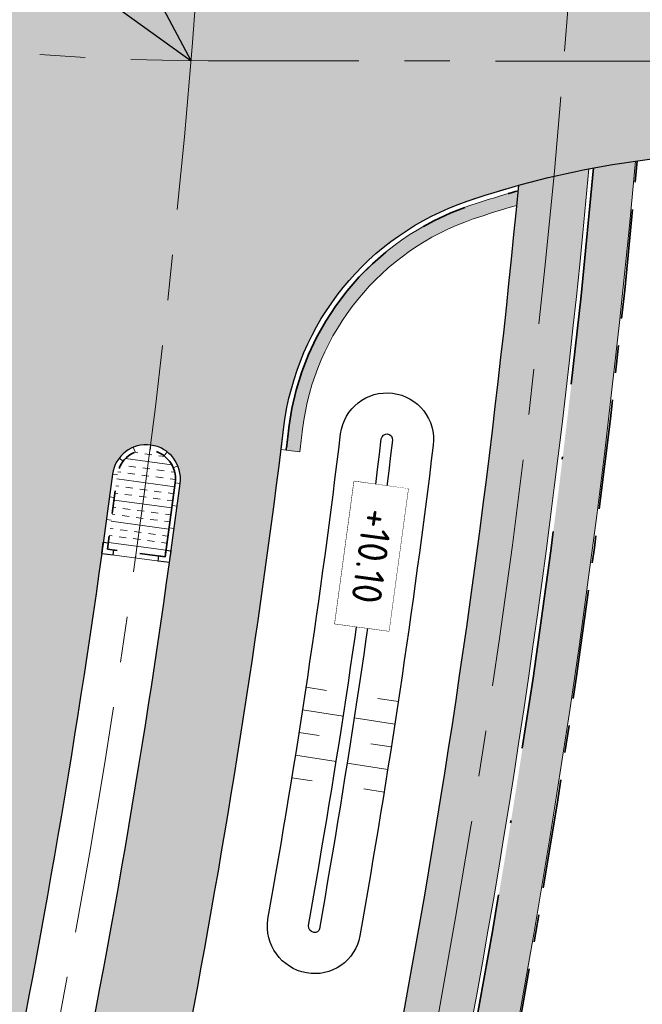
# Model space of a CAD drawing. Header units: metres. Extents: x 232559 to 234458, y 552925 to 554400.
# Tile 24 of 45: x 233279 to 233306, y 553811 to 553854. Entities that reach past the tile are written whole.
import ezdxf
from ezdxf.enums import TextEntityAlignment as Align

# ---------------------------------------------------------------- set-up
doc = ezdxf.new("R2010")
doc.units = ezdxf.units.M
for name, pattern in [('AM-AS', [16, 10, -2, 2, -2]), ('VH-GELEIDEBAND_70X200', [20, 12, -4, 0, -4]), ('VH-OPSLUITBAND_80X200', [14, 8, -2, 2, -2]), ('VH-RWSBAND', [24, 10, -2, 2, -2, 2, -2, 2, -2])]:
    doc.linetypes.add(name, pattern=pattern)
for name, color, linetype, lineweight in [('N-AL-HOOGTELABEL-S', 7, 'Continuous', 9), ('N-WE-AM-AS_WEG-G', 7, 'AM-AS', 13), ('N-WE-GW-WATERGANG_BODEM-G', 144, 'Continuous', 25), ('N-WE-VH-KANTOPSLUITING_DEELSTREEP-G', 7, 'Continuous', 9), ('N-WE-VH-KANTOPSLUITING_ELEMENT_HOEKSTUK-S', 7, 'Continuous', 25), ('N-WE-VH-KANTOPSLUITING_VOORKANTBAND-G', 7, 'Continuous', 13), ('N-WE-VH-KANTVERHARDING-G', 7, 'Continuous', 25), ('N-WE-VH-KANTVERHARDING-GV', 7, 'Continuous', 25), ('N-WE-VH-KANTVERHARDING_BOCHTVERBREDING-A', 254, 'Continuous', 25), ('N-WE-VH-KANTVERHARDING_BOCHTVERBREDING-G', 251, 'Continuous', 18), ('N-WE-VH-VERHARDING_BETON_CRETEPRINT-A', 241, 'Continuous', 5), ('N-WE-VH-VERHARDING_MIDDENGELEIDER-S', 7, 'Continuous', 25), ('X-XX-AL-HOOGTELABEL-S', 7, 'Continuous', 25)]:
    doc.layers.add(name, color=color, linetype=linetype, lineweight=lineweight)
for name, color, linetype, lineweight, true_color in [('N-WE-GW-GRONDWERK-S', 7, 'Continuous', 18, 0x004c00), ('N-WE-GW-TALUDARCERING_KORT-G', 7, 'Continuous', 18, 0x004c00), ('N-WE-GW-TALUDARCERING_LANG-G', 7, 'Continuous', 13, 0x004c00), ('N-WE-GW-WATERGANG_INSTEEK-G', 7, 'Continuous', 25, 0x004c00), ('N-WE-VH-KANTOPSLUITING_GELEIDEBAND_70X200-G', 20, 'VH-GELEIDEBAND_70X200', 35, 0xff3f00), ('N-WE-VH-KANTOPSLUITING_OPSLUITBAND_80X200-G', 150, 'VH-OPSLUITBAND_80X200', 35, 0x007fff), ('N-WE-VH-KANTOPSLUITING_TROTTOIRBAND_RWS_115-225x250-G', 7, 'VH-RWSBAND', 35, 0x2db300), ('N-WE-VH-VERHARDING_ASFALT_HOOFDRIJBAAN-A', 7, 'Continuous', 5, 0xc7c7c7), ('N-WE-VH-VERHARDING_ASFALT_ROOD-A', 7, 'Continuous', 5, 0xc99292), ('N-WE-VH-VERHARDING_TEGEL-A', 250, 'Continuous', 5, 0x333333)]:
    doc.layers.add(name, color=color, linetype=linetype, lineweight=lineweight, true_color=true_color)
doc.styles.add('NLCS-ISO', font='NLCS-ISO.ttf')

# ---------------------------------------------------------------- blocks, each defined once
blk = doc.blocks.new('SVH-KANTOPSLUITING_HOEK_UITWENDIG_115-225')
for p, q in [((0, 0), (0, 0.5000000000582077)), ((0, 0.5000000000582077), (0.225, 0.5000000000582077)), ((0.225, 0.2250000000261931), (0.225, 0.5000000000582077)), ((0, 0), (0.5, 5.820766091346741e-11)), ((0.225, 0.2250000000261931), (0.4999999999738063, 0.2250000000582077)), ((0.5000000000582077, 5.820766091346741e-11), (0.4999999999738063, 0.2250000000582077))]:
    blk.add_line(p, q)
blk = doc.blocks.new('MIDDENGELEIDER')
at = {"layer": 'N-WE-VH-VERHARDING_BETON_CRETEPRINT-A', "lineweight": 9}
h = blk.add_hatch(dxfattribs=at)
h.set_pattern_fill('AVH-BETON_GEWAPEND', color=251, scale=0.25, angle=-1.272221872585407e-14, pattern_type=2)
h.set_pattern_definition([(360, (129.1815211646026, 44.42226556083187), (2.296212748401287e-16, 0.9375), []), (360, (129.1815211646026, 44.73476556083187), (2.296212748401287e-16, 0.9375), [0.3125, -0.3125]), (360, (129.1815211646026, 45.04726556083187), (2.296212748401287e-16, 0.9375), [0.3125, -0.3125])])
edge = h.paths.add_edge_path()
edge.add_line((1.274999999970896, 3.275000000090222), (-1.274999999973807, 3.275000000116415))
edge.add_line((-1.274999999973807, 3.275000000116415), (-1.279999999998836, 4.440892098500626e-16))
edge.add_arc((-1.101532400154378e-16, 0.005009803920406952), 1.2800098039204, 180.2242493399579, 359.7757506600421)
edge.add_line((1.279999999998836, 0), (1.274999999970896, 3.275000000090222))
at = {"layer": 'N-WE-VH-KANTOPSLUITING_DEELSTREEP-G'}
for p, q in [((0, 3.500000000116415), (0, 3.280000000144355)), ((-1.5, 2), (-1.279999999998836, 2)), ((1.5, 2), (1.279999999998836, 2)), ((-1.5, 1), (-1.279999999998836, 1)), ((1.5, 1), (1.279999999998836, 1)), ((-1.5, 0), (-1.279999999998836, 0)), ((1.5, 0), (1.279999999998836, 0)), ((-1.108521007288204, -0.6349950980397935), (-1.299046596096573, -0.7449950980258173)), ((1.108521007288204, -0.6349950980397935), (1.299046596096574, -0.7449950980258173)), ((-0.6400041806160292, -1.103511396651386), (-0.7500041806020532, -1.294036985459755)), ((1.587271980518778e-16, -1.274999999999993), (2.38524477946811e-16, -1.494999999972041)), ((0.6400041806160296, -1.103511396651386), (0.7500041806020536, -1.294036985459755))]:
    blk.add_line(p, q, dxfattribs=at)
at = {"layer": 'N-WE-VH-KANTOPSLUITING_TROTTOIRBAND_RWS_115-225x250-G', "ltscale": 0.5, "flags": 128}
blk.add_lwpolyline([(-1.279999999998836, 3.280000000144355), (-1.279999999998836, 0, 0.9960937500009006), (1.279999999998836, 0), (1.279999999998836, 3.280000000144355), (-1.279999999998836, 3.280000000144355)], format="xyb", close=True, dxfattribs=at)
at = {"layer": 'N-WE-VH-KANTOPSLUITING_VOORKANTBAND-G', "ltscale": 0.5, "flags": 128}
blk.add_lwpolyline([(-1.5, 3.500000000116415), (-1.5, 0, 0.9966666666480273), (1.5, 0), (1.5, 3.500000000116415)], format="xyb", close=True, dxfattribs=at)
at = {"layer": 'N-WE-VH-KANTOPSLUITING_ELEMENT_HOEKSTUK-S'}
for p, rotation in [((-1.5, 3.500000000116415), 270), ((1.499999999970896, 3.500000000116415), 180)]:
    blk.add_blockref('SVH-KANTOPSLUITING_HOEK_UITWENDIG_115-225', p, dxfattribs=dict(at, rotation=rotation))
blk = doc.blocks.new('S04')
at = {"layer": 'N-WE-GW-TALUDARCERING_KORT-G'}
for p, q in [((0, 0.501744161), (0.5017441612, 0.5018410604)), ((0, 0), (0.5017441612, 0)), ((0, -0.5017441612), (0.5018410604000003, -0.5017441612))]:
    blk.add_line(p, q, dxfattribs=at)
at = {"layer": 'N-WE-GW-TALUDARCERING_LANG-G'}
for p, q in [((0, 0.2508720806), (1.003585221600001, 0.2508720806)), ((0, -0.2508720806), (1.003585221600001, -0.2508720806))]:
    blk.add_line(p, q, dxfattribs=at)
blk = doc.blocks.new('SAL-HOOGTELABEL_AANLEG-SO')
blk.add_lwpolyline([(-4.842599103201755, 1.798838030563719), (4.851150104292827, 1.798838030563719), (4.851150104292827, -1.886858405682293), (-4.842599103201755, -1.886858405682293)], close=True)
at = {"style": 'NLCS-ISO'}
blk.add_attdef('HOOGTE', text='', height=2, dxfattribs=at).set_placement((0, 0), align=Align.MIDDLE_CENTER)
blk.add_wipeout([(-4.842599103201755, 1.7988380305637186), (4.851150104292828, 1.7988380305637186), (4.851150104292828, -1.8868584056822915), (-4.842599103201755, -1.8868584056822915)])
blk = doc.blocks.new('N-SAL-HOOGTELABEL_03-SO')
for p, q in [((0, 0), (-2.460741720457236, -1.312415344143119)), ((-2.460741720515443, -3.43514855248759), (0, 0)), ((-2.460741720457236, -1.312415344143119), (-2.460741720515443, -3.43514855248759)), ((-8.8653364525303, -3.435325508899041), (-2.460741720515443, -3.43514855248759))]:
    blk.add_line(p, q)
blk.add_solid([(-2.460741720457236, -1.312415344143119), (0, 0), (-2.460741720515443, -3.43514855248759)])
at = {"style": 'NLCS-ISO'}
blk.add_attdef('...', text='', height=1.8, dxfattribs=at).set_placement((-6.014038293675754, -2.161353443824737), align=Align.MIDDLE)

msp = doc.modelspace()

# ---------------------------------------------------------------- hatches: boundary and pattern name
at = {"layer": 'N-WE-VH-KANTVERHARDING_BOCHTVERBREDING-A'}
h = msp.add_hatch(color=256, dxfattribs=at)
h.dxf.hatch_style = 1
edge = h.paths.add_edge_path()
edge.add_arc((232887.5040424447, 553885.6559170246), 406.5250000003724, 352.8545788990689, 352.9955194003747)
edge.add_arc((233302.0865878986, 553834.7186712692), 11.17499999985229, 108.80191445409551, 172.9955193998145, ccw=False)
edge.add_arc((233311.1109130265, 553808.2127935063), 39.17499999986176, 105.87677672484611, 108.8019144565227, ccw=False)
edge.add_arc((232887.504055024, 553885.6559158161), 414.7999873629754, 354.4992031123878, 354.5880745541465)
edge.add_arc((233311.1109084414, 553808.2127918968), 39.77500004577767, 105.5396035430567, 108.8019074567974)
edge.add_arc((233302.0865878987, 553834.7186712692), 11.77499999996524, 108.8019144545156, 172.9955194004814)
edge.add_arc((232887.5040424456, 553885.6559170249), 405.924999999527, 352.85437057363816, 352.99551940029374, ccw=False)
edge.add_line((233290.2762996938, 553835.1622103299), (233290.8718234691, 553835.0890419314))
at = {"layer": 'N-WE-VH-VERHARDING_ASFALT_HOOFDRIJBAAN-A'}
h = msp.add_hatch(color=256, dxfattribs=at)
h.dxf.hatch_style = 1
edge = h.paths.add_edge_path(flags=16)
edge.add_line((233238.8431109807, 553681.6264790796), (233230.943822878, 553658.5683842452))
edge.add_arc((233232.3644847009, 553658.0869851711), 1.500008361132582, 161.2807672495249, 340.8981595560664)
edge.add_line((233233.7819002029, 553657.5961100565), (233241.6811883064, 553680.6542048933))
edge.add_arc((233240.2605260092, 553681.1356025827), 1.500008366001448, 341.2808231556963, 520.8981037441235)
edge = h.paths.add_edge_path(flags=16)
edge.add_arc((233271.7074764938, 553774.3557767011), 1.50000836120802, 164.2858098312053, 343.9032006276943)
edge.add_arc((232887.5055168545, 553885.6554448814), 401.4984599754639, 343.8444187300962, 352.0661515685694)
edge.add_line((233285.1608708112, 553830.2367401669), (233285.628885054, 553833.7053079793))
edge.add_arc((233284.1416862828, 553833.900922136), 1.500008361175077, 352.5067892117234, 532.1241805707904)
edge.add_line((233282.6558269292, 553834.1064630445), (233282.1878126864, 553830.6378952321))
edge.add_arc((232887.5013877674, 553885.6565838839), 398.5027353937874, 343.84373435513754, 352.0641942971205, ccw=False)
edge.add_line((233270.265800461, 553774.7699999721), (233270.2635313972, 553774.76203726))
edge = h.paths.add_edge_path(flags=16)
edge.add_line((233258.9653892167, 553740.3635948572), (233250.3426869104, 553715.1938472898))
edge.add_arc((233251.7633487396, 553714.7124482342), 1.500008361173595, 161.2807679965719, 340.8981588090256)
edge.add_line((233253.1807642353, 553714.2215731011), (233261.803466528, 553739.3913206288))
edge.add_arc((233260.3828047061, 553739.8727197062), 1.500008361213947, 341.2807671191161, 520.8981580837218)
edge = h.paths.add_edge_path(flags=16)
edge.add_arc((234470.475400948, 552921.1637758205), 1411.277274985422, 162.0659295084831, 164.4612733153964, ccw=False)
edge.add_arc((233126.3416874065, 553356.1858418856), 1.500008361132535, 342.2158700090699, 521.8332620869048)
edge.add_arc((234458.2256546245, 552924.8473599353), 1401.488492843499, 162.0549104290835, 164.4722926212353)
edge.add_arc((233109.3367418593, 553299.6359526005), 1.500008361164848, 164.6940441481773, 344.311435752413)
edge = h.paths.add_edge_path(flags=16)
edge.add_line((233152.7243747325, 553435.0058946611), (233170.2517599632, 553481.8816119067))
edge.add_arc((232796.991217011, 553621.4481446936), 398.4999999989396, 339.4986351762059, 341.0894634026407)
edge.add_line((233173.9824883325, 553492.2977232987), (233181.1625168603, 553513.2562927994))
edge.add_arc((233182.579932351, 553512.7654176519), 1.500008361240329, -18.719231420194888, 160.8981582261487, ccw=False)
edge.add_line((233184.0005941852, 553512.2840186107), (233176.8205656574, 553491.32544911))
edge.add_arc((232796.9912170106, 553621.4481446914), 401.4999999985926, 339.4986351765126, 341.08946340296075, ccw=False)
edge.add_line((233173.0617515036, 553480.8309228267), (233155.5343662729, 553433.9552055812))
edge.add_arc((233154.1311245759, 553434.4852412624), 1.500008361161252, 159.6899393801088, 339.3073309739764, ccw=False)
edge = h.paths.add_edge_path(flags=16)
edge.add_line((233288.7409870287, 554100.2030049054), (233287.2648016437, 553983.1308973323))
edge.add_arc((233288.7647455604, 553983.1169929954), 1.500008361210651, 179.4688888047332, 359.0862801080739)
edge.add_line((233290.2645631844, 553983.0930727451), (233291.7407485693, 554100.1651803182))
edge.add_arc((233290.2408005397, 554100.1787584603), 1.500009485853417, 359.4813493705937, 539.0738195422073)
edge = h.paths.add_edge_path(flags=16)
edge.add_line((233288.8319004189, 553873.9156854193), (233288.9171638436, 553877.3046130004))
edge.add_arc((233110.1728694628, 553881.9064760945), 178.8035232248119, 358.5252166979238, 359.5434362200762)
edge.add_line((233288.970715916, 553880.4816879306), (233289.2599437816, 553903.4195358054))
edge.add_arc((233287.7599998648, 553903.4334401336), 1.500008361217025, 359.4688891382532, 539.0862797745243)
edge.add_line((233286.2601822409, 553903.4573603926), (233285.9709543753, 553880.519512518))
edge.add_arc((233108.5407243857, 553881.9357574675), 177.4358821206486, 358.5287614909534, 359.5426758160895, ccw=False)
edge.add_line((233285.9181128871, 553877.3800673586), (233285.8328494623, 553873.9911397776))
edge.add_arc((233287.3325009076, 553873.9584193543), 1.500008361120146, 178.7500797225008, 358.3674721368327)
edge = h.paths.add_edge_path(flags=16)
edge.add_line((233217.4679331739, 553619.232137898), (233192.6325521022, 553546.7374314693))
edge.add_arc((233194.0532139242, 553546.2560323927), 1.500008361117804, 161.2807671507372, 340.8981596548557)
edge.add_line((233195.470629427, 553545.7651572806), (233220.3060104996, 553618.2598637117))
edge.add_arc((233218.8853486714, 553618.7412627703), 1.500008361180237, 341.280767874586, 520.8981590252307)
edge = h.paths.add_edge_path()
edge.add_line((233383.3948392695, 554231.8195223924), (233383.3948392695, 554236.3196870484))
edge.add_line((233383.3948392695, 554236.3196870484), (233370.3008999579, 554236.207676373))
edge.add_arc((233370.9725897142, 554157.7105501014), 78.50000000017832, 90.49026060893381, 179.2775844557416)
edge.add_line((233292.478829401, 554158.7002934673), (233292.1827528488, 554135.2192955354))
edge.add_arc((233290.6829352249, 554135.2432157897), 1.500008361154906, 179.4688889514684, 359.0862799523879, ccw=False)
edge.add_line((233289.1829913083, 554135.2571201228), (233289.4790678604, 554158.7381180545))
edge.add_arc((233370.9725897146, 554157.7105501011), 81.50000000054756, 90.49026060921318, 179.2775844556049, ccw=False)
edge.add_line((233370.2752302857, 554239.2075665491), (233383.3948392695, 554239.3197968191))
edge.add_line((233383.3948392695, 554239.3197968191), (233383.3987201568, 554243.819994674))
edge.add_line((233383.3987201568, 554243.819994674), (233370.2367257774, 554243.7074018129))
edge.add_arc((233370.9725897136, 554157.7105501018), 85.99999999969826, 90.49026060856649, 179.2775844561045)
edge.add_line((233284.9794255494, 554158.7948549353), (233284.6455244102, 554132.3140954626))
edge.add_arc((233272.6464789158, 554132.4653348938), 11.9999985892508, 358.83315250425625, 359.277865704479, ccw=False)
edge.add_arc((233272.6441303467, 554132.2791883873), 12.00000000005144, 288.11678142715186, 359.7220163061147, ccw=False)
edge.add_arc((233263.9373955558, 554158.8910798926), 40.00000000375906, 269.27758445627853, 288.1167814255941, ccw=False)
edge.add_line((233263.4330677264, 554118.8942593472), (233259.3492775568, 554118.9457526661))
edge.add_line((233259.3492775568, 554118.9457526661), (233258.1891597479, 554110.959744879))
edge.add_line((233258.1891597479, 554110.959744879), (233271.3731336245, 554110.793505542))
edge.add_arc((233271.2218352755, 554098.7944593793), 12.00000000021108, 18.1167814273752, 89.27758445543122, ccw=False)
edge.add_arc((233244.6099437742, 554090.0877245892), 39.9999999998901, -0.7224155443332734, 18.116781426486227, ccw=False)
edge.add_line((233284.6067643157, 554089.5833967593), (233283.2272950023, 553980.1815685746))
edge.add_arc((233271.2282488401, 553980.3328669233), 11.99999999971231, 288.64532879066, 359.27758445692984, ccw=False)
edge.add_arc((233262.2763961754, 554006.8633085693), 40.0000000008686, 269.8061318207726, 288.6453287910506, ccw=False)
edge.add_line((233262.1410509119, 553966.8635375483), (233258.917836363, 553966.8744437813))
edge.add_line((233258.917836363, 553966.8744437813), (233258.5090641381, 553958.8759513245))
edge.add_line((233258.5090641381, 553958.8759513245), (233269.4898461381, 553958.73749247))
edge.add_arc((233269.3385477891, 553946.7384463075), 11.9999999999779, 17.900033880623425, 89.27758445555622, ccw=False)
edge.add_arc((233242.6939095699, 553938.1324452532), 39.99999999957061, -0.7224155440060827, 17.90003388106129, ccw=False)
edge.add_line((233282.6907301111, 553937.6281174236), (233281.9726850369, 553880.6819838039))
edge.add_arc((232887.504042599, 553885.6559170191), 394.4999998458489, 357.8787414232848, 359.27758445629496, ccw=False)
edge.add_arc((233269.741926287, 553871.4978749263), 11.99999999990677, 276.26086459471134, 357.87874142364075, ccw=False)
edge.add_arc((233266.6883759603, 553899.3308738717), 39.99999999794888, 257.65672900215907, 276.26086459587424, ccw=False)
edge.add_line((233258.1376475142, 553860.2554974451), (233253.5855078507, 553861.2516263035))
edge.add_line((233253.5855078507, 553861.2516263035), (233252.2661928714, 553853.3510268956))
edge.add_line((233252.2661928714, 553853.3510268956), (233268.0977294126, 553849.886666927))
edge.add_arc((233265.5325108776, 553838.1640539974), 12.00000000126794, 10.986504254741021, 77.65672899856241, ccw=False)
edge.add_arc((233238.0456920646, 553832.8278763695), 40.00000000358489, -8.570212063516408, 10.986504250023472, ccw=False)
edge.add_arc((232887.5040424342, 553885.6559170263), 394.500000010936, 341.0894634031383, 351.4297879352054, ccw=False)
edge.add_line((233260.7112106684, 553757.8018612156), (233245.5879523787, 553713.6569307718))
edge.add_arc((233234.2356430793, 553717.546027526), 11.99999999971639, 276.9945347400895, 341.0894634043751, ccw=False)
edge.add_arc((233230.8259524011, 553745.3376451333), 39.99999999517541, 261.25770785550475, 276.9945347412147, ccw=False)
edge.add_line((233224.7463354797, 553705.8023664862), (233223.0745871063, 553697.9134248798))
edge.add_line((233223.0745871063, 553697.9134248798), (233224.2877538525, 553697.6558123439))
edge.add_arc((233221.8133919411, 553685.9136859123), 12.00000000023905, -0.07133962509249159, 78.1004309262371, ccw=False)
edge.add_arc((233193.813413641, 553685.9485490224), 40.00000000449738, 341.08946340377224, 359.92866037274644, ccw=False)
edge.add_line((233231.6544446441, 553672.9848931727), (233226.1890888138, 553657.0314690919))
edge.add_arc((233214.8367795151, 553660.9205658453), 11.99999999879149, 270.31384081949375, 341.08946340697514, ccw=False)
edge.add_arc((233214.6834087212, 553688.9201457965), 39.9999999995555, 259.0733274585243, 270.31384082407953, ccw=False)
edge.add_line((233207.1013068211, 553649.6453226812), (233204.414138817, 553641.729737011))
edge.add_line((233204.414138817, 553641.729737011), (233206.4130408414, 553641.0511457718))
edge.add_arc((233202.5554846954, 553629.6880801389), 11.99999999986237, -0.09517119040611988, 71.2485752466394, ccw=False)
edge.add_arc((233174.5555233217, 553629.7345895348), 40.00000000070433, 341.0894634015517, 359.904828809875, ccw=False)
edge.add_line((233212.3965543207, 553616.7709336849), (233170.1983852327, 553493.5940888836))
edge.add_arc((232796.991217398, 553621.4481445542), 394.4999995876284, 339.4986351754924, 341.0894634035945, ccw=False)
edge.add_line((233166.505104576, 553483.28253068), (233147.8846569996, 553433.483497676))
edge.add_arc((233136.6446908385, 553437.6862539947), 11.99999999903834, 268.33783214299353, 339.49863518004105, ccw=False)
edge.add_arc((233137.456865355, 553465.6744724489), 39.99999999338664, 249.4986351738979, 268.33783214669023, ccw=False)
edge.add_line((233123.4476776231, 553428.2079185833), (233112.4234840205, 553432.3299949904))
edge.add_line((233112.4234840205, 553432.3299949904), (233110.6451300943, 553424.4539915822))
edge.add_line((233110.6451300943, 553424.4539915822), (233127.7942505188, 553418.0417325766))
edge.add_arc((233123.591494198, 553406.8017664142), 12.00000000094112, -0.8344186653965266, 69.49863517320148, ccw=False)
edge.add_arc((233095.5944634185, 553407.2095258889), 40.0000000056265, 340.5064054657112, 359.16558132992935, ccw=False)
edge.add_arc((234458.2366741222, 552924.8440463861), 1405.500000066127, 160.5064054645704, 165.1608938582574)
edge.add_line((233099.6117662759, 553284.8004464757), (233092.6752564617, 553255.3994536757))
edge.add_line((233092.6752564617, 553255.3994536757), (233091.0809289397, 553248.58331763))
edge.add_line((233091.0809289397, 553248.58331763), (233095.9495792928, 553247.444516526))
edge.add_line((233095.9495792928, 553247.444516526), (233096.1772452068, 553248.4184059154))
edge.add_arc((233096.518756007, 553249.8789192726), 1.499909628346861, 166.8325995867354, 256.8390316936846, ccw=False)
edge.add_line((233095.0582809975, 553250.22059403), (233096.0860600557, 553254.613594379))
edge.add_arc((233906.1433038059, 553060.849929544), 832.9088161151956, 165.7741364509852, 166.5477504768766, ccw=False)
edge.add_arc((233100.2296296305, 553265.1628194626), 1.500008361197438, -13.877530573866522, 165.7093191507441, ccw=False)
edge.add_arc((233925.3302583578, 553056.1233553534), 849.6689466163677, 165.7826359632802, 166.5393129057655)
edge.add_line((233099.0018301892, 553253.9077016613), (233102.4176006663, 553253.1470107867))
edge.add_line((233102.4176006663, 553253.1470107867), (233106.2073716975, 553266.7456090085))
edge.add_arc((233117.7668680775, 553263.5241119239), 12.00000000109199, 98.46671721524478, 164.4274651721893, ccw=False)
edge.add_arc((233121.8894445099, 553235.8292682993), 39.99999999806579, 79.62752023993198, 98.46671721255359, ccw=False)
edge.add_line((233129.0913123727, 553275.175590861), (233159.1338229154, 553269.6766731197))
edge.add_line((233159.1338229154, 553269.6766731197), (233160.574196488, 553277.5459376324))
edge.add_line((233160.574196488, 553277.5459376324), (233126.0042255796, 553283.8735521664))
edge.add_arc((233128.1647859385, 553295.6774489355), 11.99999999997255, 183.0718552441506, 259.627520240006, ccw=False)
edge.add_arc((233156.1245531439, 553297.1779215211), 40.00000000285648, 164.0423255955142, 183.0718552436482, ccw=False)
edge.add_arc((234458.2366841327, 552924.8440433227), 1394.300010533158, 161.9323812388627, 164.0423255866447, ccw=False)
edge.add_arc((233144.0962816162, 553353.5494451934), 12.0000000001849, 89.88037590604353, 161.9323812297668, ccw=False)
edge.add_arc((233144.037822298, 553325.5495062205), 39.99999999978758, 71.04117893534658, 89.88037590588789, ccw=False)
edge.add_line((233157.0333630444, 553363.379599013), (233175.1461170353, 553357.1574352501))
edge.add_line((233175.1461170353, 553357.1574352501), (233176.6028173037, 553365.1158982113))
edge.add_line((233176.6028173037, 553365.1158982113), (233152.3911867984, 553373.433171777))
edge.add_arc((233156.2898490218, 553384.7821996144), 11.99999999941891, 179.1939367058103, 251.0411789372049, ccw=False)
edge.add_arc((233184.2848984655, 553384.3886927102), 39.99781493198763, 160.1638824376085, 179.1944613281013, ccw=False)
edge.add_arc((234458.2366756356, 552924.8440458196), 1394.300001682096, 159.498635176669, 160.1644070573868, ccw=False)
edge.add_line((233152.246272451, 553413.1693077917), (233176.9957396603, 553479.3599581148))
edge.add_arc((232796.9912174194, 553621.4481445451), 405.6999995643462, 339.498635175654, 341.0894634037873)
edge.add_line((233180.7938739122, 553489.9642652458), (233188.9434714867, 553513.753015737))
edge.add_arc((233200.2957807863, 553509.8639189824), 12.0000000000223, 96.10748340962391, 161.0894634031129, ccw=False)
edge.add_arc((233203.2748111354, 553482.0228454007), 40.00000000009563, 77.26828643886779, 96.10748340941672, ccw=False)
edge.add_line((233212.0902565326, 553521.0393537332), (233225.7077712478, 553517.9625930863))
edge.add_line((233225.7077712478, 553517.9625930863), (233227.4708274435, 553525.7659021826))
edge.add_line((233227.4708274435, 553525.7659021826), (233210.0433164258, 553529.7034988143))
edge.add_arc((233212.6879500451, 553541.4084513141), 12.00000000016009, 179.9286603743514, 257.2682864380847, ccw=False)
edge.add_arc((233240.6879283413, 553541.3735882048), 40.00000000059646, 161.0894634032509, 179.9286603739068, ccw=False)
edge.add_line((233202.8468973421, 553554.3372440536), (233225.2499693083, 553619.7320177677))
edge.add_arc((233236.6022786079, 553615.842921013), 12.0000000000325, 96.10753060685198, 161.089463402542, ccw=False)
edge.add_arc((233239.5813318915, 553588.0018498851), 40.00000000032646, 77.26833363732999, 96.10753060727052, ccw=False)
edge.add_line((233248.3967451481, 553627.0183654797), (233264.8851009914, 553623.29297718))
edge.add_line((233264.8851009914, 553623.29297718), (233266.6473164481, 553631.0964762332))
edge.add_line((233266.6473164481, 553631.0964762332), (233246.3497244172, 553635.6825254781))
edge.add_arc((233248.9943483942, 553647.3874801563), 11.99999999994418, 179.9280306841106, 257.26833363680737, ccw=False)
edge.add_arc((233276.9943263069, 553647.3523093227), 40.00000000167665, 161.0894634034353, 179.9280306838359, ccw=False)
edge.add_line((233239.1532953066, 553660.3159651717), (233266.7483078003, 553740.8631739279))
edge.add_arc((233278.1008748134, 553736.9748295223), 12.00000000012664, 95.90662175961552, 161.0932605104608, ccw=False)
edge.add_arc((233280.9822846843, 553709.1234834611), 40.00000000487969, 77.0674247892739, 95.90662175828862, ccw=False)
edge.add_line((233289.934455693, 553748.1088478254), (233292.9078006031, 553747.4260815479))
edge.add_line((233292.9078006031, 553747.4260815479), (233295.1107104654, 553757.1804901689))
edge.add_line((233295.1107104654, 553757.1804901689), (233287.9003680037, 553758.8361940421))
edge.add_arc((233290.5860193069, 553770.5318033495), 11.9999999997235, 183.5077938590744, 257.0674247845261, ccw=False)
edge.add_arc((233318.5335608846, 553772.244964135), 40.00000000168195, 165.2586584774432, 183.5077938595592, ccw=False)
edge.add_arc((232887.5040424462, 553885.6559170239), 405.6999999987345, 345.2586584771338, 352.9955194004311)
edge.add_arc((233302.0865878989, 553834.718671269), 12.00000000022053, 108.80191445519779, 172.9955193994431, ccw=False)
edge.add_arc((233311.1109130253, 553808.2127935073), 39.99999999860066, 89.96271748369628, 108.80191445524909, ccw=False)
edge.add_line((233311.13694113, 553848.2127850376), (233329.5025161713, 553848.2008345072))
edge.add_line((233329.5025161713, 553848.2008345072), (233329.5025161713, 553856.2008362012))
edge.add_line((233329.5025161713, 553856.2008362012), (233306.3333824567, 553856.2159124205))
edge.add_arc((233306.3411064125, 553868.2159099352), 12.00000000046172, 197.0632672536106, 269.9631208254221, ccw=False)
edge.add_arc((233333.1085836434, 553876.4318799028), 39.99999999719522, 178.8141437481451, 197.0632672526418, ccw=False)
edge.add_arc((232887.5040428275, 553885.6559170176), 405.6999996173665, 358.8141437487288, 359.277584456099)
edge.add_line((233293.1717947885, 553880.5407720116), (233293.4973713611, 553906.3613335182))
edge.add_arc((233305.4964175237, 553906.2100351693), 12.00000000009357, 108.80191445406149, 179.277584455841, ccw=False)
edge.add_arc((233314.5207426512, 553879.7041573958), 40.000000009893, 89.96271748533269, 108.8019144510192, ccw=False)
edge.add_line((233314.5467707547, 553919.7041489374), (233329.7282889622, 553919.6942702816))
edge.add_line((233329.7282889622, 553919.6942702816), (233329.7334945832, 553927.694268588))
edge.add_line((233329.7334945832, 553927.694268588), (233307.4111207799, 553927.7087938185))
edge.add_arc((233307.4189292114, 553939.7087912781), 12.00000000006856, 198.1167814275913, 269.96271748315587, ccw=False)
edge.add_arc((233334.0308207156, 553948.4155260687), 40.00000000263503, 179.2775844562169, 198.1167814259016, ccw=False)
edge.add_line((233294.0340001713, 553948.9198538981), (233295.9419387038, 554100.2330882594))
edge.add_arc((234145.874375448, 554089.5161218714), 850.0000002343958, 178.2011683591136, 179.2775844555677, ccw=False)
edge.add_arc((232446.7121341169, 554142.8797634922), 849.9999999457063, 358.2011683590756, 359.277584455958)
edge.add_line((233296.6445705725, 554132.1627971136), (233296.978471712, 554158.6435565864))
edge.add_arc((233370.9725897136, 554157.7105501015), 73.99999999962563, 90.49026060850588, 179.2775844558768, ccw=False)
edge.add_line((233370.3394044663, 554231.7078411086), (233383.3948392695, 554231.8195223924))
at = {"layer": 'N-WE-VH-VERHARDING_ASFALT_ROOD-A'}
h = msp.add_hatch(color=256, dxfattribs=at)
h.dxf.hatch_style = 1
edge = h.paths.add_edge_path()
edge.add_arc((232887.0823960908, 553885.7715234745), 401.9372068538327, 344.3449048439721, 344.7744203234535)
edge.add_line((233274.9113433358, 553780.2147807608), (233272.0166437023, 553781.0026348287))
edge.add_arc((232886.5168456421, 553885.9266002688), 399.5236323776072, 344.34657886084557, 344.7742604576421, ccw=False)
edge.add_line((233271.2227114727, 553778.1280398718), (233274.1091515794, 553777.310430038))
edge = h.paths.add_edge_path()
edge.add_arc((233280.9822846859, 553709.1234834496), 40.0000000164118, 88.02706424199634, 92.57892247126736)
edge.add_line((233279.1824650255, 553749.0829710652), (233241.2136886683, 553638.251762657))
edge.add_arc((233248.9943483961, 553647.3874801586), 12.00000000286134, 229.5798026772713, 244.3901923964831)
edge.add_line((233243.8074670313, 553636.5663775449), (233282.3593815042, 553749.0997714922))
edge = h.paths.add_edge_path()
edge.add_arc((233290.5860133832, 553770.5318058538), 11.99999994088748, 231.7849874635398, 246.5452200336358)
edge.add_arc((232887.5040424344, 553885.6559170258), 417.8000000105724, 342.4284174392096, 354.7591710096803)
edge.add_arc((233311.1109130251, 553808.212793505), 40.00000000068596, 100.8848885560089, 105.4163658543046)
edge.add_arc((232887.5040424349, 553885.6559170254), 414.8000000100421, 345.05213366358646, 354.62133648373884, ccw=False)
edge.add_arc((233286.3352730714, 553779.1782692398), 1.999999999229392, 254.772557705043, 345.05213368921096, ccw=False)
edge.add_line((233285.809970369, 553777.2484876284), (233279.1200050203, 553779.0693039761))
edge.add_arc((233318.5335608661, 553772.2449641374), 39.99999998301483, 170.1767998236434, 174.5128012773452)
edge.add_line((233278.7168573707, 553776.0698983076), (233284.9975719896, 553774.3604682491))
edge.add_arc((233284.4724026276, 553772.430650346), 1.999999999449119, -15.9194698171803, 74.77651658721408, ccw=False)
edge.add_arc((232887.5040422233, 553885.6559170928), 414.8000002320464, 342.5261137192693, 344.0805301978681, ccw=False)
at = {"layer": 'N-WE-VH-VERHARDING_TEGEL-A'}
h = msp.add_hatch(dxfattribs=at)
h.set_pattern_fill('AVH-TEGEL_300X300_HALFST', color=256, scale=2, angle=261, pattern_type=2)
h.set_pattern_definition([(261, (0, 0), (0.2024458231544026, -0.6395433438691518), [0.5999999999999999, -0.5999999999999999]), (351, (0, 0), (0.09386067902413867, 0.5926130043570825), [])])
edge = h.paths.add_edge_path()
edge.add_line((233300.2667745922, 553809.1120279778), (233298.4968001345, 553809.4394284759))
edge.add_arc((232887.5040423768, 553885.6559170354), 418.0000000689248, 344.6688913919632, 349.49413948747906, ccw=False)
edge.add_arc((233296.8367371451, 553799.5338944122), 25.17320125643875, 255.7237598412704, 259.8275537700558)
edge.add_arc((232887.5040424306, 553885.6559170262), 419.8000000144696, 344.6822254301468, 349.4942511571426)
edge = h.paths.add_edge_path()
edge.add_line((233298.5659180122, 553809.81308971), (233300.3358924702, 553809.4856892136))
edge.add_arc((232887.5040424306, 553885.6559170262), 419.8000000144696, 349.5461148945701, 354.8304925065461)
edge.add_arc((233311.1109130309, 553808.21279347), 40.00000003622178, 97.92404778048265, 100.5869049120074)
edge.add_arc((232887.5040423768, 553885.6559170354), 418.0000000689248, 349.5462265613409, 354.7670197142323, ccw=False)

# ---------------------------------------------------------------- linework, layer by layer
at = {"layer": 'N-WE-AM-AS_WEG-G', "flags": 128}
for points in [[(233093.304663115, 553236.2290259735, -0.03339304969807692), (233146.9072885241, 553415.1656170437), (233171.6567557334, 553481.3562673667, 0.006941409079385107), (233175.401526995, 553491.8115862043), (233265.9143524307, 553756.0193585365, 0.07952767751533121), (233287.4722478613, 553880.6126387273), (233290.9789486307, 554158.7192057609, -0.4080279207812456), (233370.2880651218, 554237.7076214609), (233431.4370744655, 554238.2308656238)], [(233107.2606152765, 553231.6969395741), (233107.3769856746, 553232.1944531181, -0.01875623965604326), (233116.3379933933, 553264.7324238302, 0.01097708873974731), (233121.8792651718, 553283.6957786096, -0.02387336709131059), (233162.1749092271, 553409.4568730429), (233186.9243764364, 553475.6475233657, 0.00694140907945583), (233190.8217471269, 553486.528896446), (233281.3345725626, 553750.736668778, 0.07952767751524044), (233303.770952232, 553880.4071251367), (233306.5410961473, 554100.0994413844, -0.00469678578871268), (233306.8880309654, 554115.8652046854, 0.004696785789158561), (233307.243728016, 554132.0291502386), (233307.5776291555, 554158.5099097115, -0.408027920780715), (233370.4301039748, 554221.1082291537), (233383.3948392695, 554221.2191667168)], [(233251.9489659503, 553857.5150948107), (233265.5440797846, 553854.5401234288, 0.05374666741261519), (233286.8558306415, 553852.2285856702), (233330.4889815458, 553852.2001934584)]]:
    msp.add_lwpolyline(points, format="xyb", dxfattribs=at)
at = {"layer": 'N-WE-GW-WATERGANG_BODEM-G', "flags": 128}
msp.add_lwpolyline([(233294.4507220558, 553835.6578850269, -0.9979077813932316), (233294.9403242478, 553835.5966893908, -0.01319033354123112), (233291.7336059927, 553814.180676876, -0.4271727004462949), (233291.4932002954, 553814.0202795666, -0.39738590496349), (233291.2538567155, 553814.3225674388, 0.0143535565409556)], format="xyb", close=True, dxfattribs=at)
at = {"layer": 'N-WE-GW-WATERGANG_INSTEEK-G', "flags": 128}
msp.add_lwpolyline([(233292.6640279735, 553835.876364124, -1), (233296.7268901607, 553835.3771848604, -0.01319033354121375), (233293.506110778, 553813.867265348, -0.416565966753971), (233291.1726326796, 553812.2489085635, -0.4053950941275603), (233289.4743915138, 553814.5972087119, 0.01438479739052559)], format="xyb", close=True, dxfattribs=at)
at = {"layer": 'N-WE-VH-KANTOPSLUITING_GELEIDEBAND_70X200-G', "ltscale": 0.8, "flags": 128}
msp.add_lwpolyline([(233285.9946677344, 553759.4448970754, 0.05390073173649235), (233303.7618452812, 553847.5318881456)], format="xyb", dxfattribs=at)
at = {"layer": 'N-WE-VH-KANTOPSLUITING_OPSLUITBAND_80X200-G', "ltscale": 0.6, "flags": 128}
msp.add_lwpolyline([(233287.7826762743, 553758.8638443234, 0.05419794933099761), (233305.6778454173, 553847.8420980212)], format="xyb", dxfattribs=at)
at = {"layer": 'N-WE-VH-KANTOPSLUITING_TROTTOIRBAND_RWS_115-225x250-G', "flags": 128}
msp.add_lwpolyline([(233290.276231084, 553835.1616630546, 0.0006162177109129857), (233290.3994692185, 553836.1545967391, -0.2876598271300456), (233298.2915368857, 553845.8653395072, -0.01423544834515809), (233300.4550115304, 553846.5338371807, -0.01477331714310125)], format="xyb", dxfattribs=at)
at = {"layer": 'N-WE-VH-KANTOPSLUITING_VOORKANTBAND-G', "flags": 128}
for points in [[(233285.8097114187, 553759.5233119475, 0.05385503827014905), (233303.5574550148, 553847.4931355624)], [(233287.7047746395, 553758.8828364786, 0.05419012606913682), (233305.5965024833, 553847.8308610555)]]:
    msp.add_lwpolyline(points, format="xyb", dxfattribs=at)
at = {"layer": 'N-WE-VH-KANTVERHARDING-GV', "flags": 128}
msp.add_lwpolyline([(233270.2635313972, 553774.76203726, 0.9966666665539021), (233273.148676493, 553773.9398829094, 0.0358894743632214), (233285.1608708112, 553830.2367401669), (233285.628885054, 553833.7053079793, 0.9966666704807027), (233282.6558269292, 553834.1064630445), (233282.1882421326, 553830.6410779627, -0.03588617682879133)], format="xyb", close=True, dxfattribs=at)
at = {"layer": 'N-WE-VH-KANTVERHARDING_BOCHTVERBREDING-G', "flags": 128}
msp.add_lwpolyline([(233290.0529786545, 553835.1896514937, 0.0006162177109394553), (233290.1761484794, 553836.1820348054, -0.2876598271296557), (233298.2190199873, 553846.0783331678, -0.01477331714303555), (233300.4776534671, 553846.7735739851)], format="xyb", dxfattribs=at)
at = {"layer": 'N-WE-VH-KANTVERHARDING_BOCHTVERBREDING-G'}
for points in [[(233300.4550115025, 553846.533836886), (233300.4776534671, 553846.7735739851)], [(233290.276231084, 553835.1616630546), (233290.0529786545, 553835.1896514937)], [(233290.276231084, 553835.1616630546), (233290.871570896, 553835.0870272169)]]:
    msp.add_lwpolyline(points, dxfattribs=at)
at = {"layer": 'N-WE-VH-KANTVERHARDING_BOCHTVERBREDING-G', "flags": 128}
msp.add_lwpolyline([(233290.8718234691, 553835.0890419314, 0.0006149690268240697), (233290.9949911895, 553836.0814285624, -0.2876598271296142), (233298.4849152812, 553845.2973564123, -0.01276401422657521), (233300.3938325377, 553845.893356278, 0.0003877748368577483), (233300.4550115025, 553846.533836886, 0.01423544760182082), (233298.2915368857, 553845.8653395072, 0.2876598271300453), (233290.3994692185, 553836.1545967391, -0.0006158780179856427), (233290.2762996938, 553835.1622103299)], format="xyb", close=True, dxfattribs=at)

# ---------------------------------------------------------------- block references
at = {"layer": 'N-WE-GW-GRONDWERK-S'}
for p, xscale, yscale, rotation in [((233290.8378480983, 553822.7878798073), -1.799999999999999, 3.999999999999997, 171.1308639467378), ((233294.887688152, 553822.1559266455), 1.799999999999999, 3.999999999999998, 171.1308639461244)]:
    msp.add_blockref('S04', p, dxfattribs=dict(at, xscale=xscale, yscale=yscale, rotation=rotation))
at = {"layer": 'N-WE-VH-VERHARDING_MIDDENGELEIDER-S', "rotation": 172.3154848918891}
msp.add_blockref('MIDDENGELEIDER', (233284.1423559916, 553833.9058855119), dxfattribs=at)
at = {"layer": 'X-XX-AL-HOOGTELABEL-S', "rotation": 270}
msp.add_blockref('N-SAL-HOOGTELABEL_03-SO', (233286.1051394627, 553852.2318918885), dxfattribs=at).add_auto_attribs({'...': '+11.55'})

# ---------------------------------------------------------------- next in the draw order: block references
at = {"layer": 'N-AL-HOOGTELABEL-S', "xscale": 0.65, "yscale": 0.65, "zscale": 0.65, "rotation": 262.2696039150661}
msp.add_blockref('SAL-HOOGTELABEL_AANLEG-SO', (233294.0505466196, 553830.5124479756), dxfattribs=at).add_auto_attribs({'HOOGTE': '+10.10'})

# ---------------------------------------------------------------- next in the draw order: linework, layer by layer
at = {"layer": 'N-WE-VH-KANTVERHARDING-G', "flags": 128}
msp.add_lwpolyline([(233279.1200050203, 553779.0693039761), (233285.809970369, 553777.2484876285, 0.4156434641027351), (233288.2675949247, 553778.6623891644, 0.04177780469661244), (233300.4776534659, 553846.7735739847)], format="xyb", dxfattribs=at)
at = {"layer": 'N-WE-VH-KANTVERHARDING-GV', "flags": 128}
msp.add_lwpolyline([(233266.6473164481, 553631.0964762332), (233246.3497244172, 553635.6825254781, -0.3508824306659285), (233236.994357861, 553647.4025533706, -0.08238438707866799), (233239.1532953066, 553660.3159651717), (233266.7483078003, 553740.8631739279, -0.2923571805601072), (233276.8659848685, 553748.9111206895, -0.08238715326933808), (233289.934455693, 553748.1088478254), (233292.9078006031, 553747.4260815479), (233295.1107104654, 553757.1804901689), (233287.9003680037, 553758.8361940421, -0.3324601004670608), (233278.6085014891, 553769.7975915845, -0.07979559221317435), (233279.850184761, 553782.4231963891, 0.03377125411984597), (233290.1761484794, 553836.1820348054, -0.2876598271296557), (233298.2190199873, 553846.0783331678, -0.08238715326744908), (233311.13694113, 553848.2127850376), (233329.5025161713, 553848.2008345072), (233329.5025161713, 553856.2008362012)], format="xyb", dxfattribs=at)

doc.saveas('drawing.dxf')
